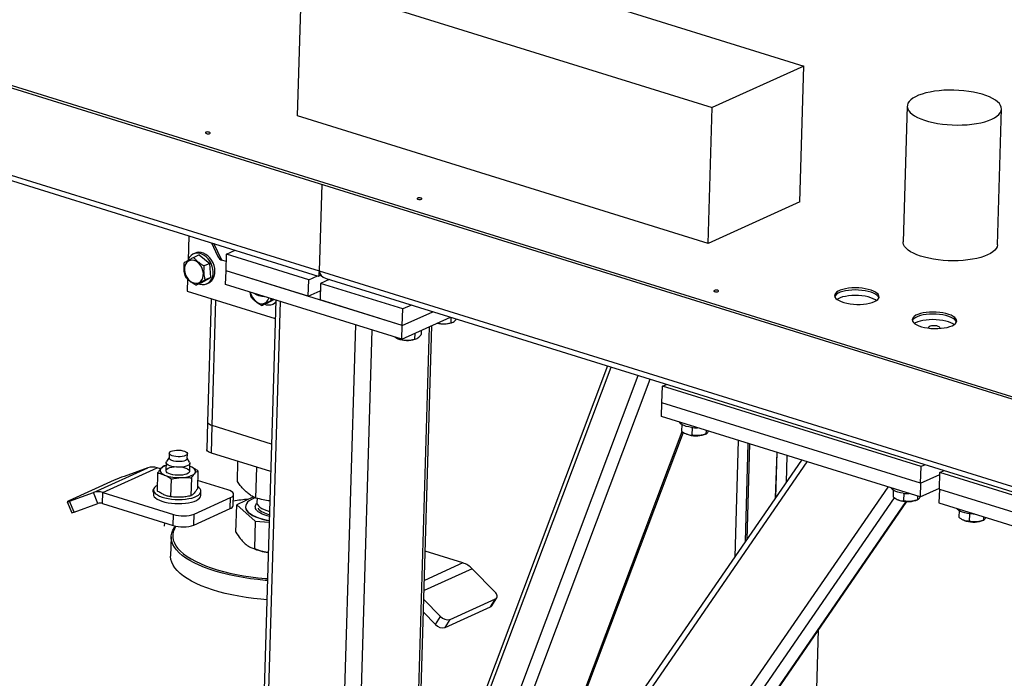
# Model space of a CAD drawing. Header units: millimetres. Extents: x 0 to 841, y 0 to 594.
# Tile 41 of 155: x 470 to 487, y 82 to 93. Entities that reach past the tile are written whole.
import ezdxf

# ---------------------------------------------------------------- set-up
doc = ezdxf.new("R2010")
doc.units = ezdxf.units.MM
doc.layers.add('TRAIT-FORT', color=4, linetype='Continuous', lineweight=25)

msp = doc.modelspace()

# ---------------------------------------------------------------- linework, layer by layer
at = {"layer": 'TRAIT-FORT', "color": 4, "linetype": 'Continuous', "lineweight": 25}
for p, q in [((475.19998, 88.99086), (453.6239, 95.70177)), ((453.73668, 95.57966), (475.18115, 88.90968)), ((476.44143, 94.59769), (483.35592, 92.44704)), ((474.83177, 91.61053), (474.90028, 93.89747)), ((474.90028, 93.89747), (481.81477, 91.74683)), ((466.38391, 93.21056), (496.76858, 83.75987)), ((496.76962, 83.7947), (466.38496, 93.24538)), ((483.35592, 92.44704), (481.81477, 91.74683)), ((483.28741, 90.16011), (483.35592, 92.44704)), ((481.74626, 89.45989), (481.81477, 91.74683)), ((485.09822, 91.77152), (485.02971, 89.48458)), ((486.61649, 89.43705), (486.68501, 91.72398)), ((481.74626, 89.45989), (474.83177, 91.61053)), ((475.19998, 88.99086), (475.24384, 90.45481)), ((483.28741, 90.16011), (481.74626, 89.45989)), ((472.99964, 89.58821), (472.98719, 89.17281)), ((473.38197, 89.46929), (473.48613, 89.25191)), ((473.55669, 89.17607), (473.42219, 89.45678)), ((473.10937, 89.29585), (473.07886, 89.28199)), ((473.1754, 89.26522), (473.08395, 89.22367)), ((473.1754, 89.26522), (473.35171, 89.12086)), ((473.6266, 89.00005), (473.63494, 89.27866)), ((473.63494, 89.27866), (473.7812, 89.34511)), ((475.02056, 88.84769), (473.63494, 89.27866)), ((472.99442, 89.19201), (472.98744, 89.17358)), ((473.35171, 89.12086), (473.26025, 89.07931)), ((473.36892, 88.88726), (473.35171, 89.12086)), ((473.63118, 89.1529), (473.55669, 89.17607)), ((473.20984, 88.79802), (473.36892, 88.88726)), ((473.36892, 88.88726), (473.27747, 88.84571)), ((473.61964, 88.76787), (473.6266, 89.00005)), ((476.59578, 88.07653), (473.6266, 89.00005)), ((475.01222, 88.56907), (473.6266, 89.00005)), ((475.02056, 88.84769), (475.16682, 88.91414)), ((475.18429, 88.90988), (475.22189, 88.92696)), ((496.57811, 82.34152), (475.19998, 88.99086)), ((472.97785, 88.86091), (472.97168, 88.65501)), ((473.20984, 88.79802), (473.11838, 88.75647)), ((473.30637, 88.78125), (473.33688, 88.79511)), ((476.58883, 87.84435), (473.61964, 88.76787)), ((475.01222, 88.56907), (475.02056, 88.84769)), ((475.21851, 88.78612), (475.21016, 88.50751)), ((475.36477, 88.85257), (475.21851, 88.78612)), ((476.60413, 88.35514), (475.21851, 88.78612)), ((475.31276, 88.86875), (496.55929, 82.26034)), ((472.97168, 88.65501), (474.45703, 88.19301)), ((474.05057, 88.55605), (474.03338, 88.63919)), ((474.13371, 88.59711), (474.14393, 88.59278)), ((474.18211, 88.59293), (474.18187, 88.58497)), ((475.01222, 88.56907), (475.21476, 88.6611)), ((473.37903, 88.52831), (473.31681, 86.45146)), ((473.39469, 86.39003), (473.45801, 88.50375)), ((474.46637, 88.50451), (473.91834, 70.21084)), ((473.99621, 70.14941), (474.54535, 88.47995)), ((474.31833, 88.45324), (474.22688, 88.41169)), ((474.31833, 88.45324), (474.42994, 88.51584)), ((474.38596, 88.50093), (474.37965, 88.53149)), ((474.42332, 88.5179), (474.38596, 88.50093)), ((474.41487, 88.43647), (474.44538, 88.45033)), ((474.44538, 88.45033), (474.46506, 88.4611)), ((476.59578, 88.07653), (475.21016, 88.50751)), ((476.75039, 88.42159), (476.60413, 88.35514)), ((476.58883, 87.84435), (477.40867, 88.21685)), ((476.59578, 88.07653), (476.60413, 88.35514)), ((476.59578, 88.07653), (477.10945, 88.30991)), ((477.41505, 88.21486), (477.41228, 88.12216)), ((475.26306, 69.75537), (475.8122, 88.08591)), ((476.58883, 87.84435), (476.59578, 88.07653)), ((476.74369, 77.68121), (477.05449, 88.05592)), ((476.7845, 77.69975), (477.0953, 88.07447)), ((477.42182, 88.12243), (477.4371, 88.12785)), ((475.76742, 77.23765), (476.08982, 87.99956)), ((476.80503, 87.94259), (476.80211, 87.84494)), ((476.91467, 87.9924), (476.91259, 87.92312)), ((476.50905, 87.85829), (476.51928, 87.85396)), ((476.55746, 87.85411), (476.55722, 87.84616)), ((476.81165, 87.8452), (476.82693, 87.85062)), ((480.05108, 87.39496), (476.81769, 78.80761)), ((476.81161, 78.60461), (480.11405, 87.37538)), ((477.06658, 77.93104), (480.56933, 87.23377)), ((477.19508, 77.68111), (480.7686, 87.17179)), ((480.96747, 86.77516), (480.97582, 87.05377)), ((480.97582, 87.05377), (481.04581, 87.08557)), ((485.33063, 85.69927), (480.97582, 87.05377)), ((480.96052, 86.54298), (480.96747, 86.77516)), ((485.32228, 85.42066), (480.96747, 86.77516)), ((473.31681, 86.45146), (473.3029, 85.98711)), ((473.38078, 85.92568), (473.39469, 86.39003)), ((474.39371, 86.0793), (473.39469, 86.39003)), ((485.31532, 85.18849), (480.96052, 86.54298)), ((481.30065, 86.41144), (481.2973, 86.29956)), ((478.48323, 78.79352), (481.30709, 86.29325)), ((478.54413, 78.88194), (481.3293, 86.27892)), ((481.37775, 86.25028), (481.38548, 86.247)), ((481.39123, 86.24466), (481.38548, 86.247)), ((481.47544, 86.35915), (481.47161, 86.2312)), ((481.67784, 86.23824), (481.70972, 86.24954)), ((481.71003, 86.30986), (481.70821, 86.24901)), ((482.25353, 86.14081), (482.19487, 84.18271)), ((482.37242, 84.4405), (482.42179, 86.08848)), ((482.44261, 86.082), (482.39439, 84.4724)), ((472.6713, 85.92608), (472.66887, 85.84482)), ((472.97373, 85.83569), (472.97616, 85.91695)), ((474.3798, 85.61495), (473.38078, 85.92568)), ((482.89986, 85.93978), (482.87689, 85.17298)), ((482.9028, 85.93887), (482.87999, 85.17747)), ((472.61909, 85.76962), (472.61499, 85.63264)), ((472.66906, 85.85136), (472.62492, 85.7864)), ((473.0141, 85.77474), (472.97393, 85.84223)), ((473.01481, 85.62066), (473.01891, 85.75765)), ((473.81827, 85.44956), (473.82837, 85.78646)), ((476.37485, 75.55907), (483.41409, 85.77983)), ((483.31588, 85.81038), (476.44207, 75.82982)), ((483.07105, 85.88653), (483.05753, 85.43526)), ((485.40061, 85.73107), (485.33063, 85.69927)), ((471.39361, 85.26282), (472.30886, 85.67866)), ((471.55346, 85.26334), (472.46871, 85.67918)), ((472.30886, 85.67866), (471.9091, 85.5352)), ((472.47558, 85.59357), (472.46656, 85.29248)), ((472.52452, 85.66182), (472.46871, 85.67918)), ((472.61757, 85.71894), (472.58328, 85.71258)), ((473.03818, 85.69496), (473.01726, 85.70264)), ((473.03818, 85.69496), (473.01728, 85.70331)), ((473.1533, 85.6288), (473.14428, 85.32771)), ((474.12929, 85.17136), (474.14477, 85.68805)), ((485.32228, 85.42066), (485.33063, 85.69927)), ((485.32228, 85.42066), (485.64636, 85.5679)), ((485.63899, 85.32215), (485.64734, 85.60076)), ((485.64734, 85.60076), (485.71733, 85.63256)), ((490.00214, 84.24627), (485.64734, 85.60076)), ((471.74537, 85.46916), (470.98266, 85.12262)), ((472.69772, 85.1911), (472.70674, 85.49219)), ((473.0456, 85.5098), (473.03658, 85.20871)), ((473.65638, 85.30977), (473.14847, 85.46775)), ((485.32228, 85.42066), (485.31532, 85.18849)), ((470.99384, 85.11935), (471.39361, 85.26282)), ((471.46797, 85.07734), (471.39361, 85.26282)), ((471.54789, 85.07759), (471.55346, 85.26334)), ((471.55346, 85.26334), (472.74113, 84.89393)), ((472.40513, 85.30662), (472.40305, 85.23696)), ((473.20269, 85.21301), (473.20477, 85.28266)), ((473.74817, 85.04724), (473.75373, 85.23298)), ((476.29971, 73.05081), (484.77493, 85.35657)), ((484.86367, 85.30322), (484.86032, 85.19134)), ((485.03846, 85.25092), (485.03463, 85.12297)), ((485.31532, 85.18849), (485.6394, 85.33573)), ((485.63899, 85.32215), (485.63204, 85.08998)), ((485.63899, 85.32215), (489.9938, 83.96766)), ((470.95409, 85.10749), (471.02845, 84.92201)), ((471.0682, 84.93387), (470.99384, 85.11935)), ((471.0682, 84.93387), (471.46797, 85.07734)), ((471.54789, 85.07759), (472.73557, 84.70819)), ((473.09162, 84.90167), (473.70179, 85.17889)), ((473.69622, 84.99315), (473.70179, 85.17889)), ((473.79276, 84.59794), (473.80656, 85.05866)), ((474.08966, 85.19074), (473.80656, 85.05866)), ((473.80656, 85.05866), (474.11758, 84.78046)), ((474.14903, 85.16669), (474.14687, 85.09449)), ((476.38346, 72.83292), (484.8843, 85.17587)), ((476.73431, 72.99233), (485.0812, 85.11175)), ((476.76638, 73.02264), (485.09207, 85.11128)), ((484.94077, 85.14205), (484.9485, 85.13878)), ((484.95425, 85.13643), (484.9485, 85.13878)), ((485.24087, 85.13002), (485.27274, 85.14132)), ((485.27305, 85.20163), (485.27123, 85.14079)), ((485.63204, 85.08998), (489.98684, 83.73548)), ((472.73557, 84.70819), (472.74113, 84.89393)), ((473.08605, 84.71593), (473.69622, 84.99315)), ((473.08605, 84.71593), (473.09162, 84.90167)), ((473.95587, 85.02666), (473.95573, 85.02202)), ((485.97217, 84.95844), (485.96882, 84.84656)), ((486.14696, 84.90614), (486.14313, 84.77819)), ((472.58866, 84.75388), (472.58696, 84.69697)), ((474.11758, 84.78046), (474.10378, 84.31973)), ((474.11758, 84.78046), (474.3543, 84.76369)), ((486.04926, 84.79727), (486.057, 84.794)), ((486.34936, 84.78524), (486.38124, 84.79654)), ((486.38155, 84.85685), (486.37972, 84.79601)), ((472.70396, 84.51806), (472.69422, 84.19301)), ((474.04384, 84.33839), (474.07573, 84.32489)), ((477.6153, 84.07841), (476.9815, 84.27554)), ((477.6153, 84.07841), (476.96676, 83.78375)), ((477.77216, 83.97939), (476.96159, 83.61111)), ((478.15603, 83.59218), (477.77216, 83.97939)), ((476.95714, 83.46245), (477.24078, 83.17634)), ((477.40102, 83.12629), (478.16374, 83.47282)), ((478.07974, 83.33659), (478.16374, 83.47282)), ((478.10216, 83.35569), (478.18616, 83.49192)), ((476.95071, 83.24797), (477.15678, 83.04011)), ((477.31703, 82.99006), (478.07974, 83.33659)), ((477.15678, 83.04011), (477.24078, 83.17634)), ((477.31703, 82.99006), (477.40102, 83.12629)), ((483.41862, 76.74506), (483.60455, 82.95144))]:
    msp.add_line(p, q, dxfattribs=at)
at = {"layer": 'TRAIT-FORT', "color": 4, "linetype": 'Continuous', "lineweight": 25, "flags": 128}
for points in [[(486.52009, 91.55227), (486.56801, 91.57677), (486.60826, 91.60321), (486.6404, 91.63128), (486.66405, 91.66067), (486.67895, 91.69105), (486.68493, 91.72207), (486.68192, 91.75338), (486.66996, 91.78463), (486.64917, 91.81546), (486.61981, 91.84552), (486.58219, 91.87448), (486.53675, 91.902), (486.484, 91.92777), (486.42453, 91.9515), (486.35903, 91.97293), (486.28823, 91.9918), (486.21294, 92.00791), (486.13401, 92.02107), (486.05233, 92.03113), (485.96883, 92.03798), (485.88446, 92.04154), (485.80016, 92.04178), (485.7169, 92.03868), (485.63563, 92.03229), (485.55725, 92.02267), (485.48266, 92.00994), (485.4127, 91.99424), (485.34817, 91.97574), (485.2898, 91.95466), (485.23825, 91.93124), (485.1941, 91.90574), (485.15785, 91.87845), (485.12992, 91.84967), (485.11061, 91.81975), (485.10016, 91.789), (485.09867, 91.75779), (485.10617, 91.72647), (485.12257, 91.69538), (485.14768, 91.66489), (485.18122, 91.63534), (485.22281, 91.60707), (485.27197, 91.58038), (485.32816, 91.55559), (485.39073, 91.53298), (485.45898, 91.51281), (485.53213, 91.49529), (485.60935, 91.48064), (485.68977, 91.46901), (485.77247, 91.46054), (485.85653, 91.45533), (485.94098, 91.45342), (486.02488, 91.45486), (486.10726, 91.45961), (486.18721, 91.46763), (486.2638, 91.47882), (486.33617, 91.49305), (486.40351, 91.51018), (486.46505, 91.52999), (486.52009, 91.55227)], [(473.35289, 91.31162), (473.35982, 91.31661), (473.36088, 91.32234), (473.35589, 91.32794), (473.34563, 91.33256), (473.33165, 91.33548), (473.31609, 91.33628), (473.3013, 91.33481), (473.28955, 91.33132), (473.28262, 91.32633), (473.28157, 91.32059), (473.28655, 91.31499), (473.29682, 91.31038), (473.31079, 91.30745), (473.32636, 91.30666), (473.34114, 91.30812), (473.35289, 91.31162)], [(476.91592, 90.20339), (476.92285, 90.20839), (476.9239, 90.21412), (476.91891, 90.21972), (476.90865, 90.22433), (476.89467, 90.22726), (476.87911, 90.22805), (476.86432, 90.22659), (476.85257, 90.2231), (476.84564, 90.2181), (476.84459, 90.21237), (476.84958, 90.20677), (476.85984, 90.20216), (476.87382, 90.19923), (476.88938, 90.19844), (476.90417, 90.1999), (476.91592, 90.20339)], [(486.45158, 89.26534), (486.39654, 89.24305), (486.335, 89.22324), (486.26766, 89.20611), (486.19529, 89.19188), (486.11869, 89.18069), (486.03875, 89.17267), (485.95637, 89.16792), (485.87247, 89.16649), (485.78802, 89.16839), (485.70396, 89.1736), (485.62126, 89.18207), (485.54084, 89.1937), (485.46362, 89.20835), (485.39047, 89.22587), (485.32222, 89.24605), (485.25965, 89.26866), (485.20346, 89.29344), (485.1543, 89.32013), (485.11271, 89.3484), (485.07917, 89.37796), (485.05406, 89.40845), (485.03766, 89.43953), (485.03016, 89.47085), (485.02971, 89.48458)], [(486.61649, 89.43705), (486.61642, 89.43513), (486.61044, 89.40411), (486.59554, 89.37373), (486.57189, 89.34434), (486.53975, 89.31627), (486.4995, 89.28983), (486.45158, 89.26534)], [(473.17187, 88.78077), (473.18733, 88.77551), (473.2263, 88.76802), (473.2642, 88.76901), (473.29979, 88.77844), (473.33194, 88.79601), (473.35961, 88.82115), (473.38191, 88.85306), (473.39813, 88.8907), (473.40775, 88.93287), (473.41045, 88.97822), (473.40615, 89.02528), (473.39498, 89.07255), (473.37731, 89.1185), (473.35371, 89.16166), (473.32493, 89.20064), (473.29189, 89.23418), (473.25567, 89.26122), (473.21742, 89.28088), (473.17837, 89.29252), (473.13978, 89.29578), (473.10288, 89.29055), (473.06888, 89.277), (473.03885, 89.25556), (473.01376, 89.22692), (472.99442, 89.19201), (472.99442, 89.19201)], [(473.33688, 88.79511), (473.36245, 88.80987), (473.39012, 88.83501), (473.41242, 88.86692), (473.42864, 88.90456), (473.43826, 88.94673), (473.44096, 88.99208), (473.43665, 89.03914), (473.42549, 89.08641), (473.40782, 89.13236), (473.38422, 89.17552), (473.35544, 89.2145), (473.3224, 89.24805), (473.28618, 89.27508), (473.24792, 89.29474), (473.20888, 89.30638), (473.17028, 89.30964), (473.13339, 89.30441), (473.10937, 89.29585)], [(472.92653, 89.00929), (472.93295, 88.96876), (472.94606, 88.92885), (472.96528, 88.89132), (472.98977, 88.8578), (473.01845, 88.82976), (473.05008, 88.80841), (473.08328, 88.79471), (473.11658, 88.78923), (473.14854, 88.79223), (473.17776, 88.80357), (473.20297, 88.82276), (473.22305, 88.84896), (473.23714, 88.88102), (473.24461, 88.91754), (473.24515, 88.95692), (473.23872, 88.99745), (473.22562, 89.03735), (473.2064, 89.07489), (473.18191, 89.10841), (473.15323, 89.13645), (473.1216, 89.15779), (473.0884, 89.1715), (473.0551, 89.17698), (473.02314, 89.17398), (472.99392, 89.16263), (472.96871, 89.14345), (472.94863, 89.11725), (472.93454, 89.08519), (472.92706, 89.04867), (472.92653, 89.00929)], [(484.54671, 88.47884), (484.57816, 88.49579), (484.60191, 88.51451), (484.61741, 88.53455), (484.62429, 88.55546), (484.62239, 88.57674), (484.61176, 88.59788), (484.59265, 88.6184), (484.5655, 88.63781), (484.53095, 88.65566), (484.48981, 88.67154), (484.44304, 88.68505), (484.39175, 88.6959), (484.33712, 88.70383), (484.28045, 88.70865), (484.22306, 88.71024), (484.1663, 88.70858), (484.1115, 88.7037), (484.05993, 88.69571), (484.01282, 88.6848), (483.97126, 88.67123), (483.93623, 88.65531), (483.90855, 88.63742), (483.88886, 88.61798), (483.87764, 88.59745), (483.87514, 88.57629), (483.88142, 88.55502), (483.89634, 88.53413), (483.91954, 88.5141), (483.95048, 88.49542), (483.98844, 88.4785), (484.03252, 88.46377), (484.08169, 88.45155), (484.13481, 88.44213), (484.19062, 88.43574), (484.24782, 88.43252), (484.30506, 88.43256), (484.36101, 88.43584), (484.41435, 88.4423), (484.46383, 88.45177), (484.5083, 88.46405), (484.54671, 88.47884)], [(474.03853, 88.63758), (474.04145, 88.62398), (474.05456, 88.58407), (474.07378, 88.54654), (474.09826, 88.51302), (474.12695, 88.48498), (474.15858, 88.46363), (474.19177, 88.44993), (474.22508, 88.44445), (474.25704, 88.44745), (474.28626, 88.45879), (474.31146, 88.47798), (474.33155, 88.50418), (474.34564, 88.53624), (474.34722, 88.54157)], [(481.91404, 88.6488), (481.92097, 88.6538), (481.92203, 88.65953), (481.91704, 88.66513), (481.90678, 88.66974), (481.8928, 88.67267), (481.87724, 88.67346), (481.86245, 88.672), (481.8507, 88.6685), (481.84377, 88.66351), (481.84272, 88.65778), (481.8477, 88.65218), (481.85797, 88.64756), (481.87194, 88.64464), (481.88751, 88.64385), (481.90229, 88.64531), (481.91404, 88.6488)], [(484.62159, 88.54108), (484.62135, 88.54191), (484.61072, 88.56305), (484.59161, 88.58357), (484.56446, 88.60299), (484.52991, 88.62084), (484.48877, 88.63671), (484.442, 88.65023), (484.3907, 88.66108), (484.33608, 88.669), (484.27941, 88.67382), (484.22202, 88.67542), (484.16526, 88.67375), (484.11045, 88.66887), (484.05889, 88.66088), (484.01177, 88.64997), (483.97022, 88.6364), (483.93518, 88.62048), (483.9075, 88.6026), (483.88782, 88.58316), (483.87741, 88.56492)], [(484.58057, 88.49737), (484.56167, 88.51012), (484.52712, 88.52797), (484.48598, 88.54384), (484.43922, 88.55736), (484.38792, 88.56821), (484.3333, 88.57613), (484.27663, 88.58095), (484.21924, 88.58255), (484.16248, 88.58088), (484.10767, 88.576), (484.05611, 88.56801), (484.00899, 88.5571), (483.96743, 88.54353), (483.9324, 88.52761), (483.91519, 88.51731)], [(484.58057, 88.49737), (484.56167, 88.51012), (484.52712, 88.52797), (484.48598, 88.54384), (484.43922, 88.55736), (484.38792, 88.56821), (484.3333, 88.57613), (484.27663, 88.58095), (484.21924, 88.58255), (484.16248, 88.58088), (484.10767, 88.576), (484.05611, 88.56801), (484.00899, 88.5571), (483.96743, 88.54353), (483.9324, 88.52761), (483.91519, 88.51731)], [(485.85395, 88.07224), (485.88539, 88.08919), (485.90915, 88.10791), (485.92464, 88.12796), (485.93153, 88.14887), (485.92963, 88.17014), (485.919, 88.19129), (485.89989, 88.2118), (485.87274, 88.23122), (485.83819, 88.24907), (485.79705, 88.26494), (485.75028, 88.27846), (485.69898, 88.28931), (485.64436, 88.29723), (485.58769, 88.30205), (485.5303, 88.30365), (485.47354, 88.30198), (485.41873, 88.2971), (485.36717, 88.28911), (485.32005, 88.2782), (485.2785, 88.26463), (485.24346, 88.24872), (485.21578, 88.23083), (485.1961, 88.21139), (485.18488, 88.19085), (485.18238, 88.1697), (485.18866, 88.14842), (485.20357, 88.12753), (485.22677, 88.10751), (485.25772, 88.08882), (485.29567, 88.07191), (485.33975, 88.05717), (485.38893, 88.04495), (485.44205, 88.03553), (485.49786, 88.02914), (485.55505, 88.02593), (485.6123, 88.02596), (485.66825, 88.02924), (485.72159, 88.0357), (485.77107, 88.04518), (485.81554, 88.05745), (485.85395, 88.07224)], [(485.92837, 88.13604), (485.91796, 88.15646), (485.89884, 88.17698), (485.87169, 88.19639), (485.83714, 88.21424), (485.796, 88.23011), (485.74924, 88.24363), (485.69794, 88.25448), (485.64332, 88.26241), (485.58665, 88.26723), (485.52926, 88.26882), (485.4725, 88.26716), (485.41769, 88.26227), (485.36613, 88.25428), (485.31901, 88.24338), (485.27745, 88.2298), (485.24242, 88.21389), (485.21474, 88.196), (485.19506, 88.17656), (485.18464, 88.15832)], [(485.88781, 88.09078), (485.86891, 88.10352), (485.83436, 88.12137), (485.79322, 88.13724), (485.74645, 88.15076), (485.69516, 88.16161), (485.64053, 88.16954), (485.58386, 88.17436), (485.52648, 88.17595), (485.46971, 88.17429), (485.41491, 88.1694), (485.36334, 88.16141), (485.31623, 88.15051), (485.27467, 88.13693), (485.23964, 88.12102), (485.22242, 88.11071)], [(485.88781, 88.09078), (485.86891, 88.10352), (485.83436, 88.12137), (485.79322, 88.13724), (485.74645, 88.15076), (485.69516, 88.16161), (485.64053, 88.16954), (485.58386, 88.17436), (485.52648, 88.17595), (485.46971, 88.17429), (485.41491, 88.1694), (485.36334, 88.16141), (485.31623, 88.15051), (485.27467, 88.13693), (485.23964, 88.12102), (485.22242, 88.11071)], [(485.65156, 88.02963), (485.65221, 88.0322), (485.64952, 88.04317), (485.63826, 88.05357), (485.61944, 88.0625), (485.59474, 88.06915), (485.56635, 88.07293), (485.53679, 88.07352), (485.50869, 88.07084), (485.48454, 88.06516), (485.4665, 88.05696), (485.45615, 88.04698), (485.45444, 88.0361), (485.45459, 88.03553)], [(473.39469, 86.39003), (473.36614, 86.4007), (473.34338, 86.4131), (473.32727, 86.42674), (473.31845, 86.4411), (473.31681, 86.45146)], [(473.39469, 86.39003), (473.36614, 86.4007), (473.34338, 86.4131), (473.32727, 86.42674), (473.31845, 86.4411), (473.31681, 86.45146)], [(481.46648, 86.36021), (481.42024, 86.36772), (481.37779, 86.37808), (481.34048, 86.39096), (481.30953, 86.40596), (481.28593, 86.42258), (481.27043, 86.44029), (481.26651, 86.44781)], [(472.79235, 85.97753), (472.82896, 85.97776), (472.86527, 85.97472), (472.89917, 85.96858), (472.92868, 85.95972), (472.95209, 85.94863), (472.96804, 85.93596), (472.9756, 85.92246), (472.97434, 85.9089), (472.96433, 85.89608), (472.94614, 85.88473), (472.92084, 85.87552), (472.8899, 85.86898), (472.85511, 85.8655), (472.8185, 85.86527), (472.78219, 85.86831), (472.7483, 85.87444), (472.71879, 85.88331), (472.69538, 85.8944), (472.67943, 85.90706), (472.67186, 85.92057), (472.67312, 85.93413), (472.68314, 85.94695), (472.70132, 85.9583), (472.72662, 85.96751), (472.75756, 85.97405), (472.79235, 85.97753)], [(473.38078, 85.92568), (473.35223, 85.93635), (473.32946, 85.94875), (473.31336, 85.96239), (473.30454, 85.97674), (473.3029, 85.98711)], [(473.0141, 85.77474), (473.01872, 85.76179), (473.01598, 85.74589), (473.00403, 85.73083), (472.98342, 85.71729), (472.95513, 85.70593), (472.92047, 85.69726), (472.88107, 85.6917), (472.83876, 85.6895), (472.79553, 85.69077), (472.7534, 85.69544), (472.71434, 85.70331), (472.68017, 85.71399), (472.65249, 85.72699), (472.6326, 85.74171), (472.62142, 85.75746), (472.61948, 85.77349), (472.62492, 85.7864)], [(472.85268, 85.78424), (472.81606, 85.78401), (472.77976, 85.78705), (472.74586, 85.79318), (472.71635, 85.80205), (472.69294, 85.81314), (472.67699, 85.8258), (472.66943, 85.83931), (472.66887, 85.84482)], [(472.97373, 85.83569), (472.97191, 85.82764), (472.96189, 85.81481), (472.94371, 85.80347), (472.91841, 85.79426), (472.88747, 85.78772), (472.85268, 85.78424)], [(472.52989, 85.66854), (472.52015, 85.65473), (472.51546, 85.64043), (472.51589, 85.62591), (472.52144, 85.61139), (472.532, 85.59714), (472.54741, 85.58339), (472.5674, 85.57039), (472.59162, 85.55834)], [(472.85579, 85.55365), (472.81304, 85.55318), (472.77038, 85.55615), (472.7298, 85.56242), (472.6932, 85.57169), (472.66228, 85.58353), (472.63851, 85.59738), (472.62298, 85.61261), (472.61643, 85.62849), (472.61915, 85.64428), (472.63103, 85.65925), (472.65151, 85.6727), (472.67962, 85.68399), (472.71407, 85.69261), (472.75322, 85.69813), (472.79526, 85.70032), (472.83822, 85.69906), (472.88009, 85.69441), (472.91891, 85.6866), (472.95287, 85.67598), (472.98037, 85.66306), (473.00014, 85.64843), (473.01125, 85.63279), (473.01317, 85.61686), (473.00583, 85.60138), (472.98955, 85.58709), (472.96511, 85.57465), (472.93365, 85.56464), (472.89663, 85.55753), (472.85579, 85.55365)], [(472.87663, 85.51646), (472.9144, 85.51939), (472.95048, 85.52416), (472.98423, 85.53068), (473.01509, 85.53885), (473.04252, 85.54851), (473.06606, 85.55952), (473.0853, 85.57167), (473.09991, 85.58476)], [(473.09991, 85.58476), (473.10964, 85.59857), (473.11434, 85.61287), (473.11391, 85.62739), (473.10836, 85.64191), (473.09779, 85.65616), (473.08238, 85.66991), (473.0624, 85.68291), (473.03818, 85.69496)], [(472.40305, 85.23696), (472.40653, 85.21568), (472.41883, 85.19372), (472.43971, 85.17246), (472.4687, 85.15237), (472.50516, 85.13391), (472.54827, 85.11748), (472.59706, 85.10345), (472.65045, 85.09213), (472.70725, 85.08378), (472.76618, 85.07859), (472.82594, 85.07667), (472.88517, 85.07806)], [(472.46929, 85.38372), (472.44772, 85.37034), (472.42494, 85.35049), (472.41065, 85.32938), (472.40517, 85.3075), (472.40861, 85.28533), (472.42092, 85.26337), (472.4418, 85.24211), (472.47079, 85.22203), (472.50725, 85.20356), (472.55035, 85.18713), (472.59915, 85.1731), (472.65254, 85.16178), (472.70934, 85.15344), (472.76827, 85.14824), (472.82802, 85.14632), (472.88726, 85.14771)], [(472.88726, 85.14771), (472.94466, 85.15238), (472.99893, 85.16024), (473.04888, 85.17109), (473.09337, 85.1847), (473.13143, 85.20077), (473.16219, 85.21893), (473.18497, 85.23879), (473.19926, 85.25989), (473.20474, 85.28177), (473.20129, 85.30394), (473.18899, 85.3259), (473.16811, 85.34716), (473.14535, 85.36347)], [(473.70179, 85.17889), (473.72774, 85.1936), (473.7451, 85.2101), (473.75318, 85.22778), (473.75167, 85.24594), (473.74065, 85.26388), (473.72052, 85.28093), (473.69207, 85.29643), (473.65638, 85.30977)], [(485.0295, 85.25199), (484.98326, 85.25949), (484.94081, 85.26985), (484.90351, 85.28274), (484.87256, 85.29773), (484.84895, 85.31435), (484.83345, 85.33206), (484.82953, 85.33958)], [(470.98266, 85.12262), (470.96946, 85.11647), (470.96013, 85.11175), (470.95503, 85.10866), (470.95434, 85.10731), (470.95811, 85.10776), (470.96618, 85.10998), (470.97825, 85.1139), (470.99384, 85.11935)], [(472.88517, 85.07806), (472.94257, 85.08273), (472.99685, 85.09058), (473.04679, 85.10143), (473.09129, 85.11505), (473.12934, 85.13112), (473.1601, 85.14928), (473.18288, 85.16914), (473.19717, 85.19024), (473.20265, 85.21212), (473.20269, 85.21301)], [(474.11714, 85.17688), (474.09949, 85.16966), (474.05523, 85.14809), (474.01855, 85.12455), (473.98995, 85.09937), (473.96984, 85.0729), (473.95849, 85.0455), (473.95607, 85.01758), (473.96262, 84.98952), (473.97803, 84.9617), (474.0021, 84.93454), (474.03448, 84.90839), (474.07472, 84.88364), (474.12226, 84.86063), (474.17643, 84.83967), (474.23647, 84.82108), (474.30153, 84.8051), (474.35523, 84.79459)], [(474.14687, 85.09449), (474.14749, 85.0837), (474.15521, 85.06045), (474.17154, 85.03761), (474.19613, 85.0156), (474.22852, 84.99488), (474.26808, 84.97582), (474.31403, 84.95882), (474.35975, 84.94564)], [(473.95573, 85.02202), (473.95593, 85.01294), (473.96248, 84.98487), (473.97789, 84.95706), (474.00196, 84.92989), (474.03434, 84.90375), (474.07458, 84.879), (474.12212, 84.85598), (474.17629, 84.83503), (474.23633, 84.81644), (474.30139, 84.80046), (474.35509, 84.78995)], [(486.23752, 84.90165), (486.21118, 84.90181), (486.16207, 84.90461), (486.11449, 84.91059), (486.06997, 84.91956), (486.02993, 84.93122), (485.99567, 84.94522), (485.96828, 84.96109), (485.94865, 84.97832), (485.93803, 84.9948)], [(474.32487, 83.78123), (474.28859, 83.78414), (474.16152, 83.79645), (474.03644, 83.81193), (473.91394, 83.83051), (473.79461, 83.85209), (473.679, 83.87659), (473.56769, 83.90387), (473.46119, 83.93382), (473.36001, 83.96627), (473.26464, 84.0011), (473.17552, 84.03811), (473.09309, 84.07715), (473.01774, 84.11802), (472.94982, 84.16053), (472.88966, 84.20448), (472.83755, 84.24965), (472.79373, 84.29583), (472.75842, 84.34281), (472.73178, 84.39035), (472.71394, 84.43823), (472.70498, 84.48623), (472.70494, 84.53411), (472.71384, 84.58165), (472.73161, 84.62862), (472.75819, 84.67479), (472.77394, 84.69648)], [(472.78425, 84.69678), (472.78315, 84.69517), (472.75693, 84.64961), (472.73939, 84.60327), (472.73061, 84.55637), (472.73065, 84.50913), (472.73949, 84.46177), (472.75709, 84.41452), (472.78338, 84.36761), (472.81822, 84.32126), (472.86145, 84.2757), (472.91287, 84.23113), (472.97223, 84.18777), (473.03924, 84.14582), (473.11359, 84.1055), (473.19492, 84.06698), (473.28284, 84.03046), (473.37695, 83.9961), (473.47678, 83.96407), (473.58186, 83.93453), (473.69169, 83.90761), (473.80575, 83.88344), (473.92349, 83.86214), (474.04436, 83.84381), (474.16777, 83.82854), (474.29314, 83.81639), (474.32584, 83.81376)], [(472.90902, 83.85729), (472.85285, 83.90188), (472.80485, 83.94758), (472.76527, 83.99419), (472.73427, 84.04148), (472.71201, 84.08922), (472.6986, 84.13719), (472.69411, 84.18515), (472.69422, 84.19301)], [(474.31513, 83.45619), (474.21511, 83.46484), (474.08896, 83.47875), (473.96509, 83.49579), (473.8441, 83.51588), (473.72657, 83.53894), (473.61304, 83.56484), (473.50407, 83.59347), (473.40016, 83.62469), (473.30183, 83.65835), (473.20953, 83.69429), (473.12371, 83.73234), (473.04477, 83.77232), (472.97309, 83.81404), (472.90902, 83.85729)], [(478.16374, 83.47282), (478.177, 83.48121), (478.18653, 83.49253), (478.19196, 83.50635), (478.19307, 83.52214), (478.18983, 83.53928), (478.18236, 83.55713), (478.17095, 83.57499), (478.15603, 83.59218)], [(478.07974, 83.33659), (478.093, 83.34498), (478.10216, 83.35569)]]:
    msp.add_lwpolyline(points, dxfattribs=at)
at = {"layer": 'TRAIT-FORT', "color": 4, "linetype": 'Continuous', "lineweight": 25}
for centre, radius, start, end in [((474.28656, 88.95699), 0.39115, 248.614849, 267.23894), ((474.34588, 88.58837), 0.16587, 246.73432, 316.117288), ((477.28744, 88.57708), 0.47409, 257.332093, 286.465781), ((476.67827, 88.277), 0.45193, 249.402534, 287.165634), ((481.54437, 86.6809), 0.46234, 250.656182, 286.779465), ((481.55713, 87.08968), 0.73508, 262.916107, 270.691388), ((472.38955, 85.44151), 0.2505, 71.578741, 108.790309), ((472.66614, 85.51871), 0.20251, 103.906287, 132.28198), ((472.82903, 86.18321), 0.66845, 249.196061, 274.083033), ((472.773, 83.1574), 2.52987, 109.967239, 113.966274), ((471.4743, 85.02567), 0.2505, 71.578741, 108.790309), ((472.42833, 85.29177), 0.03526, 132.892465, 226.203783), ((485.12015, 85.98146), 0.73508, 262.916107, 270.691388), ((471.50831, 84.95876), 0.12525, 71.578741, 108.790309), ((474.38229, 81.13763), 4.0306, 95.398398, 99.021077), ((485.10739, 85.57268), 0.46234, 250.656182, 286.779465), ((471.00548, 85.07155), 0.15129, 278.732046, 294.491819), ((472.9046, 85.43109), 0.56149, 253.074122, 289.45572), ((473.68033, 85.0604), 0.0691, 283.295255, 349.017157), ((474.41813, 85.24937), 0.35903, 224.034769, 260.398024), ((486.21598, 85.21705), 0.45194, 249.40322, 287.164947), ((472.89903, 85.24535), 0.56149, 253.074122, 289.45572), ((474.50746, 85.38806), 1.14749, 247.898735, 261.55804), ((477.49369, 83.71201), 0.38606, 43.835515, 71.639001), ((477.36171, 83.28197), 0.16056, 221.135704, 284.173375), ((477.27771, 83.14574), 0.16056, 221.135704, 284.173375)]:
    msp.add_arc(centre, radius, start, end, dxfattribs=at)
for centre, major_axis, ratio, start_param, end_param in [((473.56447, 89.43555), (-0.01137, 0.26204), 0.4521318, 2.32749206, 2.98055956), ((475.17274, 89.06939), (-0.01, 0.15991), 0.16060498, 3.08048103, 4.18905432), ((475.17274, 89.06939), (-0.01, 0.15991), 0.16060498, 3.08048103, 4.18905432), ((475.41027, 88.9955), (0.21016, 0.01314), 0.66028513, 3.08048103, 4.18905432), ((475.41027, 88.9955), (0.21016, 0.01314), 0.66028513, 3.08048103, 4.18905432)]:
    msp.add_ellipse(centre, major_axis=major_axis, ratio=ratio, start_param=start_param, end_param=end_param, dxfattribs=at)
for points, knots in [([(473.08395, 89.22367), (473.06679, 89.2144), (473.03212, 89.19567), (472.98828, 89.17135), (472.95238, 89.15082), (472.93409, 89.13992), (472.92486, 89.13443)], [0, 0, 0, 0, 0.26460494, 0.53494775, 0.76534313, 1, 1, 1, 1]), ([(473.08395, 89.22367), (473.0959, 89.20962), (473.12008, 89.18121), (473.16344, 89.14256), (473.21088, 89.10833), (473.24369, 89.08904), (473.26025, 89.07931)], [0, 0, 0, 0, 0.26460494, 0.53494775, 0.76534312, 1, 1, 1, 1]), ([(472.94208, 88.90083), (472.93525, 88.92844), (472.92397, 88.97412), (472.91942, 89.04573), (472.92121, 89.09612), (472.92405, 89.12592), (472.92486, 89.13443)], [0, 0, 0, 0, 0.38554949, 0.63764185, 0.89654625, 1, 1, 1, 1]), ([(473.27747, 88.84571), (473.27064, 88.87332), (473.25936, 88.919), (473.25481, 88.99061), (473.2566, 89.041), (473.25944, 89.0708), (473.26025, 89.07931)], [0, 0, 0, 0, 0.38554949, 0.63764185, 0.89654625, 1, 1, 1, 1]), ([(473.11838, 88.75647), (473.09973, 88.76748), (473.06204, 88.78974), (473.01373, 88.82614), (472.97354, 88.86367), (472.95263, 88.88837), (472.94208, 88.90083)], [0, 0, 0, 0, 0.26460494, 0.53494775, 0.76534313, 1, 1, 1, 1]), ([(473.11838, 88.75647), (473.12884, 88.76269), (473.15, 88.77528), (473.18888, 88.79736), (473.23205, 88.82118), (473.26224, 88.83748), (473.27747, 88.84571)], [0, 0, 0, 0, 0.26460494, 0.53494775, 0.76534313, 1, 1, 1, 1]), ([(474.22688, 88.41169), (474.20823, 88.4227), (474.17053, 88.44496), (474.12222, 88.48136), (474.08204, 88.51889), (474.06112, 88.54359), (474.05057, 88.55605)], [0, 0, 0, 0, 0.26460494, 0.53494775, 0.76534313, 1, 1, 1, 1]), ([(474.18187, 88.58497), (474.17006, 88.58688), (474.14619, 88.59075), (474.11736, 88.60324), (474.1011, 88.61614), (474.09698, 88.6194)], [0, 0, 0, 0, 0.42225037, 0.8536571, 1, 1, 1, 1]), ([(474.18187, 88.58497), (474.20286, 88.57901), (474.22637, 88.57233), (474.25085, 88.57088), (474.25348, 88.57073)], [0, 0, 0, 0, 0.89269338, 1, 1, 1, 1]), ([(474.22688, 88.41169), (474.23734, 88.41791), (474.25849, 88.4305), (474.29738, 88.45258), (474.34055, 88.4764), (474.37073, 88.4927), (474.38596, 88.50093)], [0, 0, 0, 0, 0.26460494, 0.53494775, 0.76534313, 1, 1, 1, 1]), ([(477.19153, 88.11819), (477.20466, 88.11505), (477.23938, 88.10673), (477.29473, 88.10371), (477.35572, 88.10879), (477.39331, 88.11768), (477.41228, 88.12216)], [0, 0, 0, 0, 0.18269136, 0.48314689, 0.73920536, 1, 1, 1, 1]), ([(477.41228, 88.12216), (477.42612, 88.12511), (477.44901, 88.12999), (477.48247, 88.15419), (477.50109, 88.17491), (477.51036, 88.18522)], [0, 0, 0, 0, 0.43444879, 0.71851407, 1, 1, 1, 1]), ([(476.55722, 87.84616), (476.54541, 87.84807), (476.52154, 87.85193), (476.49271, 87.86442), (476.47645, 87.87732), (476.47233, 87.88059)], [0, 0, 0, 0, 0.42225037, 0.8536571, 1, 1, 1, 1]), ([(476.80211, 87.84494), (476.81595, 87.84783), (476.83885, 87.85262), (476.87261, 87.87756), (476.89553, 87.90171), (476.9088, 87.91836), (476.91259, 87.92312)], [0, 0, 0, 0, 0.38554949, 0.63764185, 0.89654625, 1, 1, 1, 1]), ([(476.55722, 87.84616), (476.57832, 87.84096), (476.62098, 87.83045), (476.68454, 87.82637), (476.74556, 87.83159), (476.78314, 87.84046), (476.80211, 87.84494)], [0, 0, 0, 0, 0.26460494, 0.53494775, 0.76534313, 1, 1, 1, 1]), ([(481.2973, 86.29956), (481.31927, 86.28381), (481.3556, 86.25776), (481.40883, 86.23798), (481.44486, 86.23204), (481.46567, 86.23139), (481.47161, 86.2312)], [0, 0, 0, 0, 0.38554949, 0.63764185, 0.89654625, 1, 1, 1, 1]), ([(481.70821, 86.24901), (481.68752, 86.24237), (481.64569, 86.22896), (481.58407, 86.22056), (481.52544, 86.22166), (481.48966, 86.228), (481.47161, 86.2312)], [0, 0, 0, 0, 0.26460494, 0.53494775, 0.76534313, 1, 1, 1, 1]), ([(481.70821, 86.24901), (481.71346, 86.25146), (481.72408, 86.25641), (481.73899, 86.27288), (481.74843, 86.29004), (481.75212, 86.29676)], [0, 0, 0, 0, 0.37307607, 0.75424217, 1, 1, 1, 1]), ([(472.52989, 85.66854), (472.52087, 85.65783), (472.50276, 85.63634), (472.48466, 85.60787), (472.47558, 85.59357)], [0, 0, 0, 0, 0.49784375, 1, 1, 1, 1]), ([(472.47558, 85.59357), (472.49477, 85.58958), (472.53331, 85.58156), (472.57214, 85.5661), (472.59162, 85.55834)], [0, 0, 0, 0, 0.49816548, 1, 1, 1, 1]), ([(472.58328, 85.71258), (472.57452, 85.70713), (472.55695, 85.6962), (472.53893, 85.67778), (472.52989, 85.66854)], [0, 0, 0, 0, 0.49816548, 1, 1, 1, 1]), ([(472.59162, 85.55834), (472.6109, 85.54911), (472.64963, 85.53057), (472.68765, 85.50502), (472.70674, 85.49219)], [0, 0, 0, 0, 0.49784375, 1, 1, 1, 1]), ([(473.1533, 85.6288), (473.13436, 85.64154), (473.09635, 85.6671), (473.05762, 85.68565), (473.03818, 85.69496)], [0, 0, 0, 0, 0.49816549, 1, 1, 1, 1]), ([(473.0456, 85.5098), (473.05461, 85.52399), (473.07271, 85.55247), (473.09082, 85.57397), (473.09991, 85.58476)], [0, 0, 0, 0, 0.49816549, 1, 1, 1, 1]), ([(473.09991, 85.58476), (473.10888, 85.59394), (473.1269, 85.61237), (473.14447, 85.62331), (473.1533, 85.6288)], [0, 0, 0, 0, 0.49784375, 1, 1, 1, 1]), ([(472.70674, 85.49219), (472.73482, 85.49801), (472.79119, 85.5097), (472.84808, 85.5142), (472.87663, 85.51646)], [0, 0, 0, 0, 0.49816548, 1, 1, 1, 1]), ([(472.87663, 85.51646), (472.9049, 85.51716), (472.9617, 85.51859), (473.01755, 85.51274), (473.0456, 85.5098)], [0, 0, 0, 0, 0.49784375, 1, 1, 1, 1]), ([(474.12929, 85.17136), (474.10826, 85.18083), (474.06842, 85.19878), (474.01022, 85.23772), (473.95885, 85.2817), (473.91146, 85.33095), (473.86569, 85.38513), (473.83459, 85.42739), (473.81827, 85.44956)], [0, 0, 0, 0, 0.20206835, 0.38269984, 0.55531458, 0.69299169, 0.83889419, 1, 1, 1, 1]), ([(472.58167, 85.22633), (472.56239, 85.23556), (472.52366, 85.2541), (472.48564, 85.27965), (472.46656, 85.29248)], [0, 0, 0, 0, 0.49784375, 1, 1, 1, 1]), ([(472.69772, 85.1911), (472.67852, 85.19509), (472.63998, 85.20311), (472.60115, 85.21857), (472.58167, 85.22633)], [0, 0, 0, 0, 0.49816548, 1, 1, 1, 1]), ([(473.08996, 85.25275), (473.08099, 85.24358), (473.06297, 85.22515), (473.0454, 85.21421), (473.03658, 85.20871)], [0, 0, 0, 0, 0.497843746, 1, 1, 1, 1]), ([(473.14428, 85.32771), (473.13526, 85.31353), (473.11716, 85.28505), (473.09905, 85.26354), (473.08996, 85.25275)], [0, 0, 0, 0, 0.49816548, 1, 1, 1, 1]), ([(472.86668, 85.18444), (472.83841, 85.18374), (472.78161, 85.18231), (472.72576, 85.18816), (472.69772, 85.1911)], [0, 0, 0, 0, 0.49784375, 1, 1, 1, 1]), ([(473.03658, 85.20871), (473.00849, 85.20289), (472.95212, 85.1912), (472.89523, 85.1867), (472.86668, 85.18444)], [0, 0, 0, 0, 0.49816548, 1, 1, 1, 1]), ([(474.35724, 84.86193), (474.33369, 84.86799), (474.28242, 84.88119), (474.21819, 84.90823), (474.17447, 84.93488), (474.14884, 84.95752), (474.12994, 84.98013), (474.11765, 85.00828), (474.12118, 85.04097), (474.13282, 85.06545), (474.14844, 85.07796), (474.15222, 85.08099)], [0, 0, 0, 0, 0.124411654, 0.270874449, 0.417337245, 0.489129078, 0.560940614, 0.698635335, 0.828548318, 0.958461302, 1, 1, 1, 1]), ([(474.36502, 85.12156), (474.32812, 85.12784), (474.24896, 85.14131), (474.17094, 85.1609), (474.12929, 85.17136)], [0, 0, 0, 0, 0.46604198, 1, 1, 1, 1]), ([(484.86032, 85.19134), (484.88229, 85.17559), (484.91862, 85.14954), (484.97185, 85.12976), (485.00788, 85.12382), (485.02869, 85.12316), (485.03463, 85.12297)], [0, 0, 0, 0, 0.38554949, 0.63764185, 0.89654625, 1, 1, 1, 1]), ([(485.27123, 85.14079), (485.25054, 85.13415), (485.20872, 85.12073), (485.14709, 85.11234), (485.08846, 85.11344), (485.05268, 85.11977), (485.03463, 85.12297)], [0, 0, 0, 0, 0.26460494, 0.53494775, 0.76534313, 1, 1, 1, 1]), ([(485.27123, 85.14079), (485.27648, 85.14324), (485.2871, 85.14818), (485.30202, 85.16466), (485.31145, 85.18181), (485.31515, 85.18854)], [0, 0, 0, 0, 0.37307607, 0.75424217, 1, 1, 1, 1]), ([(486.14313, 84.77819), (486.12074, 84.77984), (486.08371, 84.78256), (486.03054, 84.80451), (485.995, 84.82665), (485.97463, 84.84214), (485.96882, 84.84656)], [0, 0, 0, 0, 0.38554949, 0.63764185, 0.89654625, 1, 1, 1, 1]), ([(486.37972, 84.79601), (486.35904, 84.78937), (486.31721, 84.77595), (486.25559, 84.76755), (486.19695, 84.76865), (486.16118, 84.77499), (486.14313, 84.77819)], [0, 0, 0, 0, 0.26460494, 0.53494775, 0.76534313, 1, 1, 1, 1]), ([(486.37972, 84.79601), (486.38498, 84.79845), (486.3956, 84.8034), (486.41051, 84.81987), (486.41994, 84.83703), (486.42364, 84.84376)], [0, 0, 0, 0, 0.373076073, 0.754242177, 1, 1, 1, 1]), ([(473.79276, 84.59794), (473.81755, 84.55986), (473.85493, 84.50243), (473.90676, 84.43991), (473.93326, 84.41453), (473.94656, 84.40181)], [0, 0, 0, 0, 0.49525132, 0.7468182, 1, 1, 1, 1]), ([(473.94656, 84.40181), (473.9727, 84.38137), (474.02557, 84.34005), (474.07752, 84.32655), (474.10378, 84.31973)], [0, 0, 0, 0, 0.49451073, 1, 1, 1, 1]), ([(474.10378, 84.31973), (474.16714, 84.2989), (474.24461, 84.27342), (474.32455, 84.2591), (474.33911, 84.2565)], [0, 0, 0, 0, 0.81787047, 1, 1, 1, 1])]:
    msp.add_open_spline(points, degree=3, knots=knots, dxfattribs=at)

doc.saveas('drawing.dxf')
